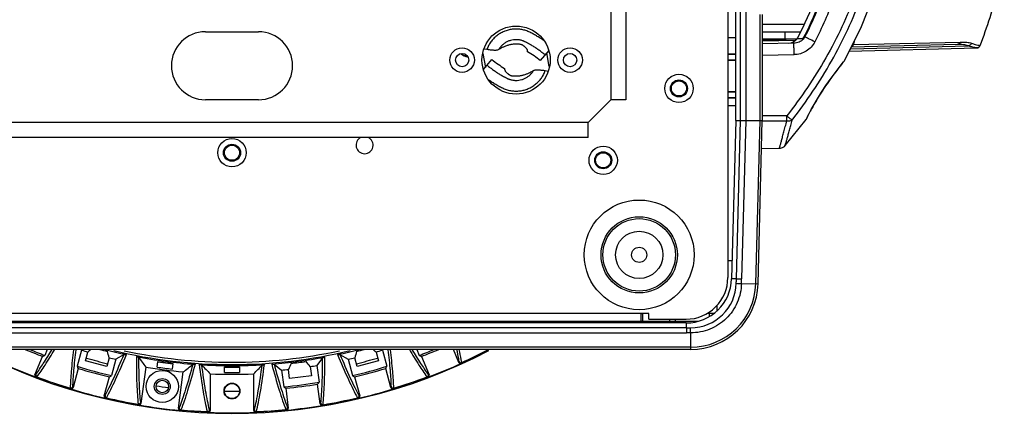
# Model space of a CAD drawing. Header units: millimetres. Extents: x 19266 to 21235, y -89 to 1237.
# Tile 4 of 74: x 19530 to 19790, y -89 to 16. Entities that reach past the tile are written whole.
import ezdxf

# ---------------------------------------------------------------- set-up
doc = ezdxf.new("R2010")
doc.units = ezdxf.units.MM
doc.header["$LTSCALE"] = 16.335
doc.layers.get('0').update_dxf_attribs({"linetype": 'CONTINUOUS'})
doc.layers.add('02___PRT_ALL_AXES', color=7, linetype='CONTINUOUS')
doc.layers.add('06___PRT_ALL_SURFS', color=7, linetype='CONTINUOUS')

msp = doc.modelspace()

# ---------------------------------------------------------------- linework, layer by layer
at = {"color": 7, "linetype": 'Continuous'}
for p, q in [((19717.536, -48.137), (19717.536, 164.863)), ((19719.536, -11.137), (19719.536, 127.863)), ((19720.792, -11.137), (19720.792, 127.863)), ((19722.154, 127.863), (19722.154, -11.137)), ((19686.536, 122.363), (19686.536, -5.637)), ((19690.536, 122.363), (19690.536, -5.637)), ((19725.951, -11.137), (19725.951, 16.932)), ((19726.536, 16.932), (19726.536, -11.137)), ((19726.536, 14.363), (19737.53, 14.363)), ((19579.536, 12.363), (19593.536, 12.363)), ((19717.536, 10.863), (19719.536, 10.863)), ((19726.536, 12.363), (19736.639, 12.363)), ((19732.536, 10.363), (19732.536, 12.363)), ((19737.273, 10.495), (19735.746, 10.495)), ((19737.581, 10.982), (19737.622, 11.063)), ((19737.772, 10.986), (19737.583, 10.986)), ((19734.856, 9.297), (19726.535, 9.152)), ((19735.611, 10.363), (19726.536, 10.363)), ((19726.536, 9.924), (19735.421, 10.156)), ((19732.536, 10.113), (19726.536, 10.113)), ((19731.144, 10.363), (19731.144, 10.113)), ((19732.664, 10.361), (19732.667, 10.113)), ((19749.473, 7.19), (19783.153, 8.072)), ((19749.902, 7.824), (19780.875, 8.634)), ((19777.992, 8.971), (19749.998, 8.238)), ((19750.567, 8.97), (19778.889, 9.627)), ((19783.437, 8.123), (19783.144, 8.072)), ((19783.581, 8.198), (19783.726, 8.277)), ((19784.053, 8.716), (19784.03, 8.716)), ((19784.053, 8.716), (19784.053, 8.716)), ((19652.765, 6.603), (19653.432, 2.939)), ((19653.825, 7.651), (19653.084, 7.773)), ((19664.576, 7.066), (19664.582, 7.277)), ((19670.146, 7.394), (19667.912, 4.709)), ((19670.307, 3.122), (19669.641, 6.786)), ((19719.536, 6.491), (19717.536, 6.44)), ((19719.536, 6.363), (19717.536, 6.363)), ((19726.536, 6.151), (19734.934, 6.297)), ((19652.927, 2.332), (19655.16, 5.017)), ((19658.496, 2.66), (19658.49, 2.449)), ((19719.536, 4.863), (19717.536, 4.863)), ((19719.536, 4.735), (19717.536, 4.786)), ((19748.124, 4.57), (19747.923, 4.32)), ((19748.004, 4.397), (19748.125, 4.548)), ((19748.22, 4.69), (19748.125, 4.548)), ((19669.248, 2.075), (19669.989, 1.953)), ((19704.536, -0.637), (19704.536, -0.421)), ((19704.536, -4.637), (19704.536, -4.853)), ((19719.536, -3.509), (19717.536, -3.56)), ((19719.536, -3.637), (19717.536, -3.637)), ((19719.536, -5.137), (19717.536, -5.137)), ((19593.536, -5.637), (19579.536, -5.637)), ((19680.536, -11.637), (19686.536, -5.637)), ((19690.536, -5.637), (19686.536, -5.637)), ((19719.536, -5.265), (19717.536, -5.214)), ((19717.536, -7.137), (19719.536, -7.137)), ((19732.99, -9.887), (19726.536, -9.909)), ((19738.262, -10.546), (19738.497, -10.069)), ((19738.497, -10.069), (19738.893, -9.287)), ((19680.536, -11.637), (19492.536, -11.637)), ((19680.536, -15.637), (19680.536, -11.637)), ((19719.536, -11.137), (19718.441, -52.951)), ((19719.536, -11.137), (19726.536, -11.137)), ((19719.695, -52.951), (19720.79, -11.137)), ((19722.153, -11.137), (19721.057, -52.987)), ((19724.82, -54.288), (19725.95, -11.137)), ((19725.406, -54.303), (19726.536, -11.137)), ((19726.537, -11.226), (19732.99, -11.206)), ((19732.56, -17.741), (19738.081, -10.875)), ((19738.165, -10.701), (19738.081, -10.875)), ((19738.081, -10.875), (19738.183, -10.708)), ((19680.536, -15.637), (19492.536, -15.637)), ((19584.536, -19.637), (19584.32, -19.637)), ((19588.536, -19.637), (19588.752, -19.637)), ((19684.536, -19.637), (19684.536, -19.421)), ((19726.344, -18.483), (19731.058, -18.442)), ((19684.536, -23.637), (19684.536, -23.853)), ((19717.439, -48.137), (19718.567, -48.137)), ((19717.439, -48.137), (19717.439, -52.637)), ((19719.695, -52.951), (19718.441, -52.951)), ((19719.695, -52.951), (19721.057, -52.987)), ((19721.027, -54.188), (19725.406, -54.303)), ((19696.536, -62.137), (19476.536, -62.137)), ((19694.536, -64.137), (19694.536, -62.137)), ((19695.036, -62.237), (19694.536, -62.237)), ((19695.036, -64.137), (19695.036, -62.137)), ((19696.536, -63.637), (19696.536, -62.137)), ((19713.765, -62.137), (19711.978, -62.137)), ((19712.536, -61.709), (19712.536, -62.893)), ((19714.536, -60.004), (19714.536, -61.406)), ((19463.392, -64.137), (19709.68, -64.137)), ((19706.462, -64.637), (19466.644, -64.637)), ((19696.536, -63.637), (19706.445, -63.637)), ((19702.036, -63.637), (19702.036, -64.637)), ((19703.536, -63.637), (19703.536, -64.137)), ((19706.462, -64.637), (19706.462, -65.893)), ((19706.462, -65.893), (19466.644, -65.893)), ((19466.66, -67.255), (19706.478, -67.255)), ((19706.478, -65.893), (19706.478, -67.255)), ((19706.478, -65.893), (19707.617, -65.894)), ((19707.612, -67.256), (19707.612, -71.637)), ((19707.612, -71.051), (19465.461, -71.051)), ((19707.612, -71.637), (19465.461, -71.637)), ((19537.78, -71.637), (19537.128, -73.212)), ((19546.785, -71.815), (19545.637, -76.101)), ((19546.687, -71.638), (19546.785, -71.815)), ((19547.888, -74.667), (19548.514, -72.331)), ((19624.559, -72.331), (19625.185, -74.667)), ((19626.386, -71.638), (19626.287, -71.815)), ((19626.287, -71.815), (19627.436, -76.101)), ((19635.293, -71.637), (19635.945, -73.212)), ((19646.406, -75.07), (19644.984, -71.637)), ((19534.519, -78.323), (19536.529, -73.471)), ((19553.492, -76.169), (19547.888, -74.667)), ((19554.118, -73.832), (19553.492, -76.169)), ((19555.873, -74.25), (19554.724, -78.536)), ((19558.037, -72.94), (19555.873, -74.25)), ((19566.789, -76.309), (19566.985, -74.82)), ((19570.924, -75.545), (19566.958, -75.023)), ((19570.951, -75.342), (19570.755, -76.831)), ((19610.454, -73.852), (19608.956, -75.89)), ((19615.035, -72.94), (19617.2, -74.25)), ((19617.2, -74.25), (19618.348, -78.536)), ((19619.581, -76.169), (19618.955, -73.832)), ((19625.185, -74.667), (19619.581, -76.169)), ((19636.544, -73.471), (19638.553, -78.323)), ((19646.406, -75.07), (19646.509, -74.888)), ((19647.074, -75.334), (19647.177, -75.152)), ((19545.954, -76.671), (19544.595, -81.743)), ((19563.765, -76.291), (19562.501, -85.895)), ((19572.416, -87.2), (19573.68, -77.597)), ((19584.536, -77.735), (19584.536, -76.233)), ((19588.536, -76.437), (19584.536, -76.437)), ((19588.536, -76.233), (19588.536, -77.735)), ((19597.653, -75.537), (19599.628, -77.118)), ((19599.628, -77.118), (19600.207, -81.517)), ((19601.738, -79.331), (19601.423, -76.933)), ((19607.174, -76.176), (19607.49, -78.574)), ((19608.956, -75.89), (19609.535, -80.289)), ((19628.478, -81.743), (19627.118, -76.671)), ((19534.519, -78.323), (19534.721, -78.267)), ((19534.805, -78.982), (19535.007, -78.926)), ((19552.805, -83.943), (19554.165, -78.871)), ((19580.785, -78.082), (19580.785, -87.768)), ((19592.287, -87.768), (19592.287, -78.082)), ((19607.49, -78.574), (19601.738, -79.331)), ((19618.908, -78.871), (19620.267, -83.943)), ((19638.066, -78.926), (19638.268, -78.982)), ((19638.352, -78.267), (19638.553, -78.323)), ((19543.841, -81.925), (19543.967, -82.092)), ((19544.469, -81.576), (19544.595, -81.743)), ((19584.536, -82.637), (19584.436, -82.637)), ((19588.536, -82.637), (19588.636, -82.637)), ((19600.718, -81.922), (19601.404, -87.128)), ((19609.831, -86.019), (19609.146, -80.813)), ((19628.478, -81.743), (19628.603, -81.576)), ((19629.105, -82.092), (19629.232, -81.925)), ((19552.805, -83.943), (19552.998, -83.861)), ((19553.175, -84.559), (19553.368, -84.477)), ((19562.354, -85.745), (19562.501, -85.895)), ((19619.705, -84.477), (19619.898, -84.559)), ((19620.075, -83.861), (19620.267, -83.943)), ((19561.775, -86.172), (19561.921, -86.322)), ((19572.597, -87.093), (19572.416, -87.2)), ((19573.046, -87.656), (19572.865, -87.763)), ((19580.264, -88.267), (19580.099, -88.136)), ((19580.785, -87.768), (19580.621, -87.637)), ((19592.287, -87.768), (19592.452, -87.637)), ((19592.808, -88.267), (19592.974, -88.136)), ((19600.777, -87.585), (19600.957, -87.691)), ((19601.224, -87.022), (19601.404, -87.128)), ((19609.831, -86.019), (19609.978, -85.869)), ((19610.408, -86.447), (19610.555, -86.297))]:
    msp.add_line(p, q, dxfattribs=at)
for points in [[(19748.22, 4.69), (19752.753, 13.738), (19757.037, 24.735), (19760.089, 35.868), (19761.917, 47.09), (19762.527, 58.354), (19761.918, 69.622), (19760.092, 80.849), (19757.039, 91.987), (19752.752, 102.991), (19748.22, 112.036)], [(19735.747, 10.511), (19735.278, 10), (19734.704, 9.611)], [(19734.704, 9.611), (19734.057, 9.363), (19733.369, 9.271)], [(19746.368, 2.298), (19747.103, 3.253), (19747.649, 3.95)], [(19747.099, 3.248), (19747.653, 3.955), (19748.004, 4.397)], [(19738.891, -9.291), (19739.455, -8.223), (19740.188, -6.903), (19741.097, -5.359), (19742.17, -3.645), (19743.33, -1.899), (19744.464, -0.278), (19745.487, 1.126), (19746.373, 2.304)], [(19739.451, -8.23), (19740.183, -6.913), (19741.089, -5.372), (19742.159, -3.662), (19743.32, -1.914), (19744.456, -0.289), (19745.48, 1.118), (19746.368, 2.298)], [(19738.183, -10.708), (19738.262, -10.545), (19738.498, -10.067)], [(19731.057, -18.442), (19731.374, -18.414), (19731.893, -18.251), (19732.349, -17.954), (19732.56, -17.742)]]:
    msp.add_lwpolyline(points, dxfattribs=at)
for centre, radius in [((19661.536, 4.863), 9), ((19647.286, 4.863), 3.25), ((19675.786, 4.863), 3.25), ((19647.286, 4.863), 1.75), ((19675.786, 4.863), 1.75), ((19704.536, -2.637), 3.75), ((19704.536, -2.637), 2.25), ((19586.536, -19.637), 3.75), ((19586.536, -19.637), 2.25), ((19684.536, -21.637), 3.75), ((19684.536, -21.637), 2.25), ((19694.036, -46.637), 10.074), ((19694.036, -46.637), 9.582)]:
    msp.add_circle(centre, radius, dxfattribs=at)
at = {"color": 3, "linetype": 'Continuous'}
for centre in [(19704.536, -2.637), (19586.536, -19.637), (19684.536, -21.637), (19586.536, -82.637)]:
    msp.add_circle(centre, 2, dxfattribs=at)
at = {"color": 7, "linetype": 'Continuous'}
for centre, radius, start, end in [((19636.944, 61.07), 111.033, 333.14717, 339.11918), ((19637.973, 61.191), 111.547, 333.29532, 339.15294), ((19579.536, 3.363), 9, 90, 270), ((19593.536, 3.363), 9, 270, 90), ((19733.324, 12.274), 3.005, 323.70025, 333.13838), ((19734.903, 12.334), 2.999, 322.18027, 333.20841), ((19735.049, 12.494), 3.113, 318.23044, 328.87729), ((19735.129, 12.443), 3.018, 328.91335, 331.21034), ((19781.972, 41.458), 60.702, 210.81594, 211.08999), ((19733.519, -33.737), 45.984, 68.23843, 68.46384), ((19605.05, 65.225), 156.012, 338.86421, 339.30564), ((19783.095, 9.071), 1, 271.50059, 339.20656), ((19783.118, 9.071), 1, 271.5, 339.20422), ((19651.349, -15.197), 25.896, 50.23833, 59.28468), ((19671.723, 24.923), 25.896, 230.23833, 239.28468), ((19832.121, -63.052), 107.834, 141.33476, 141.56761), ((19747.34, 5.178), 1.006, 311.4036, 321.23848), ((19540.537, -10.547), 192.454, 359.80368, 0.19633), ((19706.445, -52.644), 10.993, 270, 0.03405), ((19706.445, -52.637), 12, 270, 358.5), ((19707.612, -53.837), 17.214, 270, 358.5), ((19707.612, -53.837), 17.8, 270, 358.5), ((19707.64, -53.866), 12.028, 269.88741, 358.61283), ((19735.773, 622.679), 677.028, 268.636666, 268.751934), ((19706.949, -560.218), 492.963, 89.92292, 90.0547), ((19029.047, -64.28), 678.571, 359.748639, 359.863645), ((19586.536, 58.363), 146.895, 242.50469, 297.49531), ((19586.536, 58.363), 141, 247.22344, 249.22726), ((19586.536, 58.363), 140.546, 247.67097, 249.418), ((19586.536, 58.363), 136.112, 253.01949, 253.77886), ((19586.536, 58.363), 134.611, 254.96342, 255.85131), ((19586.536, 58.363), 134.28, 255.52072, 258.01285), ((19586.536, 58.363), 133.995, 256.52152, 283.47848), ((19586.536, 58.363), 133.396, 257.6968, 282.3032), ((19586.536, 58.363), 134.28, 281.98715, 284.47928), ((19586.536, 58.363), 134.611, 284.14869, 285.03658), ((19586.536, 58.363), 136.112, 286.22114, 286.98051), ((19586.536, 58.363), 140.546, 290.582, 292.32903), ((19586.536, 58.363), 141, 290.77274, 292.77656), ((19586.536, 58.363), 146.593, 294.43471, 297.51909), ((19586.536, 58.363), 146.641, 294.42714, 297.55465), ((19586.536, 58.363), 146.764, 245.63903, 249.36097), ((19586.536, 58.363), 136.112, 256.22114, 256.98051), ((19586.536, 58.363), 134.28, 259.16528, 265.83472), ((19865.841, 146.836), 375.547, 215.96438, 216.4513), ((19586.536, 58.363), 134.611, 261.64869, 263.35131), ((19586.536, 58.363), 134.28, 274.48715, 280.51285), ((19586.536, 58.363), 134.611, 276.64869, 278.35131), ((19586.536, 58.363), 136.112, 283.01949, 283.77886), ((19586.536, 58.363), 146.764, 290.63903, 294.36097), ((19646.868, -74.879), 0.5, 202.4763, 294.40046), ((19646.971, -74.696), 0.5, 202.54025, 294.37213), ((19586.536, 58.363), 140.546, 253.082, 256.918), ((19586.536, 58.363), 141, 253.27274, 256.72726), ((19586.536, 58.363), 136.112, 261.65808, 263.34192), ((19339.647, 216.111), 375.547, 308.5487, 309.03562), ((19586.536, 58.363), 134.28, 266.34332, 273.65668), ((19850.051, 180.087), 373.036, 223.30322, 223.79475), ((19586.536, 58.363), 134.611, 269.14869, 270.85131), ((19586.536, 58.363), 136.112, 269.15808, 270.84192), ((19323.021, 180.087), 373.036, 316.20525, 316.69678), ((19586.536, 58.363), 136.112, 275.51949, 276.27886), ((19586.536, 58.363), 136.112, 278.72114, 279.48051), ((19586.536, 58.363), 140.546, 283.082, 286.918), ((19586.536, 58.363), 141, 283.27274, 286.72726), ((19534.981, -78.514), 0.5, 157.4763, 249.40046), ((19535.183, -78.458), 0.5, 157.54025, 249.37213), ((19586.536, 58.363), 146.641, 249.42714, 253.07286), ((19586.536, 58.363), 146.593, 249.43471, 253.06529), ((19586.536, 58.363), 140.546, 275.582, 279.418), ((19586.536, 58.363), 146.641, 286.92714, 290.57286), ((19586.536, 58.363), 146.593, 286.93471, 290.56529), ((19637.889, -78.458), 0.5, 290.62787, 22.45977), ((19638.092, -78.514), 0.5, 290.59954, 22.5237), ((19543.986, -81.446), 0.5, 253.12787, 344.95977), ((19544.113, -81.614), 0.5, 253.09954, 345.0237), ((19586.536, 58.363), 146.764, 253.13903, 256.86097), ((19586.536, 58.363), 141, 275.77274, 279.22726), ((19586.536, 58.363), 146.764, 283.13903, 286.86097), ((19628.96, -81.614), 0.5, 194.9763, 286.90046), ((19629.086, -81.446), 0.5, 195.04025, 286.87213), ((19553.288, -84.073), 0.5, 164.9763, 256.90046), ((19553.481, -83.99), 0.5, 165.04025, 256.87213), ((19586.536, 58.363), 146.641, 256.92714, 260.27844), ((19586.536, 58.363), 146.593, 256.93471, 260.27079), ((19561.859, -85.679), 0.5, 260.33376, 352.45938), ((19586.536, 58.363), 146.641, 279.42714, 283.07286), ((19586.536, 58.363), 146.593, 279.43471, 283.06529), ((19619.591, -83.99), 0.5, 283.12787, 14.95977), ((19619.785, -84.073), 0.5, 283.09954, 15.0237), ((19562.006, -85.83), 0.5, 260.30503, 352.52398), ((19586.536, 58.363), 146.764, 260.34487, 264.65513), ((19572.911, -87.266), 0.5, 172.47601, 264.69498), ((19573.092, -87.158), 0.5, 172.54062, 264.66624), ((19586.536, 58.363), 146.641, 264.72156, 267.48397), ((19586.536, 58.363), 146.593, 264.72921, 267.47622), ((19580.12, -87.637), 0.5, 267.53961, 359.95896), ((19580.286, -87.768), 0.5, 267.51044, 0.02427), ((19586.536, 58.363), 146.764, 267.55066, 272.44934), ((19592.787, -87.768), 0.5, 179.97574, 272.48955), ((19592.952, -87.637), 0.5, 180.04103, 272.46039), ((19586.536, 58.363), 146.641, 272.51603, 275.57286), ((19586.536, 58.363), 146.593, 272.52378, 275.56529), ((19600.728, -87.087), 0.5, 275.62787, 7.45977), ((19586.536, 58.363), 146.764, 275.63903, 279.36097), ((19600.909, -87.194), 0.5, 275.59954, 7.5237), ((19610.326, -85.954), 0.5, 187.4763, 279.40046), ((19610.474, -85.804), 0.5, 187.54025, 279.37213)]:
    msp.add_arc(centre, radius, start, end, dxfattribs=at)
at = {"color": 3, "linetype": 'Continuous'}
for start, end in [(253.80012, 256.20587), (283.79413, 286.19988)]:
    msp.add_arc((19586.536, 58.363), 137.75, start, end, dxfattribs=at)
at = {"color": 7, "linetype": 'Continuous'}
for points, knots in [([(19734.402, -11.005), (19738.241, -6.073), (19743.486, 1.754), (19749.197, 12.888), (19752.794, 21.564), (19755.65, 30.511), (19757.727, 39.672), (19758.986, 48.98), (19759.408, 58.364), (19758.985, 67.749), (19757.726, 77.057), (19755.65, 86.219), (19751.843, 98.141), (19745.229, 112.377), (19738.241, 122.8), (19734.402, 127.731)], [0, 0, 0, 0, 0.1249472, 0.1874648, 0.2499836, 0.3125023, 0.3750213, 0.4375411, 0.5000614, 0.562582, 0.6251025, 0.6876222, 0.7501405, 0.8750701, 1, 1, 1, 1]), ([(19732.99, 126.613), (19736.794, 121.771), (19743.726, 111.531), (19751.608, 94.741), (19756.555, 76.854), (19757.961, 61.436), (19757.4, 49.118), (19755.731, 36.901), (19751.607, 21.982), (19743.725, 5.196), (19736.793, -5.046), (19732.99, -9.887)], [0, 0, 0, 0, 0.1250113, 0.2500023, 0.3749747, 0.4999364, 0.5624806, 0.625025, 0.7499978, 0.8749885, 1, 1, 1, 1]), ([(19740.398, 107.05), (19742.294, 103.291), (19744.832, 97.488), (19747.538, 89.508), (19749.775, 81.383), (19751.67, 71.001), (19752.438, 58.364), (19751.793, 47.829), (19750.531, 39.498), (19749.218, 33.314), (19747.542, 27.218), (19745.508, 21.233), (19743.138, 15.372), (19741.347, 11.557), (19740.399, 9.677)], [0, 0, 0, 0, 0.1249788, 0.1874924, 0.2500061, 0.3749782, 0.4999477, 0.6249182, 0.6874317, 0.7499453, 0.8124587, 0.8749723, 0.937486, 1, 1, 1, 1]), ([(19737.772, 105.74), (19739.62, 102.083), (19742.094, 96.437), (19744.733, 88.673), (19746.916, 80.767), (19748.765, 70.663), (19749.515, 58.363), (19748.885, 48.11), (19747.654, 40.002), (19746.372, 33.984), (19744.737, 28.053), (19742.753, 22.229), (19740.442, 16.527), (19738.696, 12.815), (19737.772, 10.986)], [0, 0, 0, 0, 0.1249689, 0.1874807, 0.2499943, 0.3749896, 0.499963, 0.6249221, 0.6874384, 0.7499522, 0.8124616, 0.8749721, 0.9374871, 1, 1, 1, 1]), ([(19784.053, 8.716), (19785.914, 13.616), (19788.216, 20.718), (19789.955, 27.955), (19790.419, 30.109)], [0, 0, 0, 0, 0.7038335, 1, 1, 1, 1]), ([(19668.793, 10.064), (19668.484, 10.277), (19668.015, 10.588), (19667.379, 10.986), (19666.896, 11.275), (19666.409, 11.556), (19665.916, 11.827), (19665.419, 12.091), (19664.915, 12.342), (19664.394, 12.556), (19663.682, 12.793), (19662.763, 12.997), (19661.638, 13.088), (19660.512, 13.025), (19659.404, 12.808), (19658.336, 12.441), (19657.329, 11.931), (19656.4, 11.288), (19655.569, 10.525), (19654.85, 9.654), (19654.256, 8.693), (19653.952, 8.004), (19653.825, 7.651)], [0, 0, 0, 0, 0.0624987, 0.0937491, 0.1249995, 0.1562497, 0.1874999, 0.21875, 0.2499994, 0.281249, 0.3124994, 0.3749673, 0.4374427, 0.4999268, 0.5624203, 0.6249227, 0.6874308, 0.7499448, 0.8124602, 0.8749748, 0.9374913, 1, 1, 1, 1]), ([(19737.37, 10.42), (19737.058, 10.07), (19736.267, 9.509), (19735.324, 9.305), (19734.856, 9.297)], [0, 0, 0, 0, 0.5006126, 1, 1, 1, 1]), ([(19740.399, 9.677), (19739.844, 9.956), (19739.089, 10.336), (19738.213, 10.773), (19737.893, 10.932), (19737.774, 10.99)], [0, 0, 0, 0, 0.6344392, 0.8644844, 1, 1, 1, 1]), ([(19669.181, 6.234), (19668.914, 6.457), (19668.371, 6.892), (19667.532, 7.513), (19666.814, 8.004), (19666.23, 8.381), (19665.786, 8.656), (19665.337, 8.921), (19664.959, 9.136), (19664.654, 9.303), (19664.423, 9.427), (19664.196, 9.547), (19663.982, 9.657), (19663.785, 9.753), (19663.597, 9.835), (19663.411, 9.908), (19663.157, 9.997), (19662.834, 10.09), (19662.44, 10.173), (19662.04, 10.225), (19661.504, 10.256), (19660.831, 10.218), (19660.041, 10.053), (19659.283, 9.772), (19658.576, 9.381), (19657.936, 8.889), (19657.375, 8.307), (19657.064, 7.867), (19656.925, 7.637)], [0, 0, 0, 0, 0.0729218, 0.1458502, 0.2187839, 0.2552294, 0.2916895, 0.3282106, 0.364577, 0.3827736, 0.4011585, 0.4195667, 0.4366235, 0.4516945, 0.4654504, 0.4795138, 0.4936652, 0.5218026, 0.5499323, 0.5780859, 0.6062345, 0.6624771, 0.7187178, 0.7749756, 0.8312343, 0.8874755, 0.9437273, 1, 1, 1, 1]), ([(19662.461, 9.03), (19662.341, 9.034), (19662.16, 9.054), (19661.915, 9.069), (19661.724, 9.073), (19661.53, 9.072), (19661.266, 9.066), (19660.934, 9.047), (19660.538, 9.002), (19660.147, 8.939), (19659.76, 8.856), (19659.235, 8.715), (19658.605, 8.487), (19657.938, 8.175), (19657.39, 7.886), (19657.07, 7.713), (19656.925, 7.637)], [0, 0, 0, 0, 0.0618967, 0.0939437, 0.1268366, 0.1603452, 0.1942601, 0.2628327, 0.3317279, 0.4, 0.4673191, 0.535857, 0.6805016, 0.8120993, 0.9156001, 1, 1, 1, 1]), ([(19664.582, 7.277), (19664.584, 7.339), (19664.555, 7.474), (19664.462, 7.665), (19664.336, 7.852), (19664.153, 8.074), (19663.954, 8.268), (19663.748, 8.442), (19663.593, 8.563), (19663.446, 8.67), (19663.311, 8.76), (19663.181, 8.837), (19663.045, 8.9), (19662.903, 8.953), (19662.709, 9.006), (19662.56, 9.027), (19662.461, 9.03)], [0, 0, 0, 0, 0.063857, 0.1390058, 0.2187677, 0.2955432, 0.4349523, 0.5044378, 0.5743671, 0.6373442, 0.6919632, 0.7414114, 0.7932894, 0.8458634, 0.8981421, 1, 1, 1, 1]), ([(19734.934, 6.297), (19734.931, 6.493), (19734.924, 6.875), (19734.913, 7.431), (19734.903, 7.87), (19734.895, 8.194), (19734.89, 8.412), (19734.885, 8.609), (19734.879, 8.784), (19734.875, 8.934), (19734.87, 9.06), (19734.867, 9.148), (19734.864, 9.205), (19734.862, 9.237), (19734.86, 9.262), (19734.859, 9.281), (19734.857, 9.29), (19734.857, 9.297), (19734.856, 9.297)], [0, 0, 0, 0, 0.1949863, 0.3826041, 0.555392, 0.6342023, 0.7069188, 0.7728143, 0.8312826, 0.8817402, 0.9237024, 0.9567893, 0.9698886, 0.980646, 0.9890454, 0.9950725, 0.9987168, 1, 1, 1, 1]), ([(19740.399, 9.677), (19740.146, 9.176), (19739.495, 8.242), (19738.176, 7.165), (19736.619, 6.477), (19735.495, 6.307), (19734.934, 6.297)], [0, 0, 0, 0, 0.2499734, 0.4999534, 0.7499511, 1, 1, 1, 1]), ([(19750.02, 8.255), (19750.087, 8.275), (19750.221, 8.341), (19750.385, 8.507), (19750.502, 8.724), (19750.551, 8.886), (19750.567, 8.97)], [0, 0, 0, 0, 0.2208646, 0.4646308, 0.7297217, 1, 1, 1, 1]), ([(19778.889, 9.627), (19778.823, 9.443), (19778.579, 9.109), (19778.185, 8.976), (19777.992, 8.971)], [0, 0, 0, 0, 0.5023029, 1, 1, 1, 1]), ([(19780.875, 8.634), (19780.487, 8.784), (19779.521, 8.97), (19778.548, 8.985), (19777.992, 8.971)], [0, 0, 0, 0, 0.4279544, 1, 1, 1, 1]), ([(19778.889, 9.627), (19779.187, 9.635), (19779.746, 9.635), (19780.718, 9.568), (19781.39, 9.433), (19781.78, 9.284)], [0, 0, 0, 0, 0.3059382, 0.5719313, 1, 1, 1, 1]), ([(19781.78, 9.284), (19781.711, 9.102), (19781.462, 8.771), (19781.069, 8.64), (19780.875, 8.634)], [0, 0, 0, 0, 0.5007103, 1, 1, 1, 1]), ([(19783.122, 8.071), (19783.097, 8.07), (19783.029, 8.079), (19782.901, 8.101), (19782.716, 8.137), (19782.346, 8.209), (19781.716, 8.34), (19781.182, 8.516), (19780.875, 8.634)], [0, 0, 0, 0, 0.0322484, 0.0877546, 0.1682252, 0.2752474, 0.5748904, 1, 1, 1, 1]), ([(19781.78, 9.284), (19782.087, 9.164), (19782.623, 8.988), (19783.254, 8.855), (19783.624, 8.782), (19783.809, 8.746), (19783.937, 8.724), (19784.005, 8.715), (19784.03, 8.716)], [0, 0, 0, 0, 0.4253245, 0.7248604, 0.8318335, 0.9122752, 0.9677643, 1, 1, 1, 1]), ([(19655.598, 7.455), (19655.46, 7.456), (19655.176, 7.47), (19654.584, 7.53), (19654.131, 7.601), (19653.825, 7.651)], [0, 0, 0, 0, 0.2313603, 0.47813, 1, 1, 1, 1]), ([(19656.925, 7.637), (19656.838, 7.591), (19656.646, 7.509), (19656.33, 7.427), (19655.973, 7.394), (19655.724, 7.425), (19655.598, 7.455)], [0, 0, 0, 0, 0.2176544, 0.4551138, 0.7148134, 1, 1, 1, 1]), ([(19653.892, 3.492), (19654.159, 3.269), (19654.702, 2.834), (19655.541, 2.213), (19656.258, 1.721), (19656.843, 1.345), (19657.287, 1.07), (19657.736, 0.804), (19658.113, 0.59), (19658.418, 0.422), (19658.65, 0.299), (19658.877, 0.179), (19659.091, 0.068), (19659.288, -0.027), (19659.475, -0.109), (19659.662, -0.182), (19659.915, -0.271), (19660.238, -0.365), (19660.633, -0.447), (19661.033, -0.5), (19661.569, -0.53), (19662.241, -0.492), (19663.032, -0.327), (19663.789, -0.046), (19664.496, 0.345), (19665.137, 0.837), (19665.697, 1.419), (19666.009, 1.859), (19666.147, 2.089)], [0, 0, 0, 0, 0.0729218, 0.1458502, 0.2187839, 0.2552294, 0.2916895, 0.3282106, 0.364577, 0.3827736, 0.4011585, 0.4195667, 0.4366235, 0.4516945, 0.4654504, 0.4795138, 0.4936652, 0.5218026, 0.5499323, 0.5780859, 0.6062345, 0.6624771, 0.7187178, 0.7749756, 0.8312343, 0.8874755, 0.9437273, 1, 1, 1, 1]), ([(19747.65, 3.977), (19747.287, 3.519), (19746.456, 2.453), (19744.57, -0.047), (19742.138, -3.537), (19739.835, -7.391), (19738.6, -9.8), (19738.165, -10.701)], [0, 0, 0, 0, 0.100123, 0.2315625, 0.5364941, 0.8284814, 1, 1, 1, 1]), ([(19748.22, 4.69), (19748.221, 4.692), (19748.205, 4.672), (19748.197, 4.662), (19748.16, 4.616), (19748.138, 4.588), (19748.124, 4.57)], [0, 0, 0, 0, 0.0440509, 0.2336873, 0.5564267, 1, 1, 1, 1]), ([(19654.279, -0.338), (19654.588, -0.551), (19655.057, -0.863), (19655.693, -1.26), (19656.176, -1.55), (19656.664, -1.83), (19657.157, -2.101), (19657.654, -2.365), (19658.158, -2.616), (19658.679, -2.83), (19659.391, -3.067), (19660.309, -3.271), (19661.434, -3.362), (19662.561, -3.299), (19663.669, -3.082), (19664.736, -2.715), (19665.744, -2.205), (19666.672, -1.563), (19667.504, -0.799), (19668.223, 0.072), (19668.816, 1.033), (19669.121, 1.722), (19669.248, 2.075)], [0, 0, 0, 0, 0.0624987, 0.0937491, 0.1249995, 0.1562498, 0.1875, 0.2187501, 0.2499994, 0.2812492, 0.3124995, 0.3749679, 0.4374435, 0.4999278, 0.5624215, 0.6249239, 0.6874321, 0.7499456, 0.812461, 0.874975, 0.9374915, 1, 1, 1, 1]), ([(19658.49, 2.449), (19658.488, 2.387), (19658.518, 2.252), (19658.611, 2.06), (19658.737, 1.874), (19658.919, 1.652), (19659.118, 1.458), (19659.325, 1.284), (19659.48, 1.163), (19659.627, 1.056), (19659.761, 0.965), (19659.892, 0.889), (19660.027, 0.826), (19660.17, 0.773), (19660.363, 0.719), (19660.513, 0.699), (19660.611, 0.696)], [0, 0, 0, 0, 0.063857, 0.1390058, 0.2187677, 0.2955432, 0.4349523, 0.5044378, 0.5743671, 0.6373442, 0.6919632, 0.7414114, 0.7932894, 0.8458634, 0.8981421, 1, 1, 1, 1]), ([(19660.611, 0.696), (19660.731, 0.692), (19660.912, 0.671), (19661.158, 0.657), (19661.349, 0.653), (19661.543, 0.654), (19661.806, 0.66), (19662.138, 0.679), (19662.535, 0.723), (19662.926, 0.787), (19663.313, 0.87), (19663.838, 1.011), (19664.467, 1.239), (19665.135, 1.55), (19665.682, 1.84), (19666.002, 2.013), (19666.147, 2.089)], [0, 0, 0, 0, 0.0618967, 0.0939437, 0.1268366, 0.1603452, 0.19426, 0.2628326, 0.3317278, 0.4, 0.467319, 0.5358568, 0.6805014, 0.8120992, 0.9156, 1, 1, 1, 1]), ([(19666.147, 2.089), (19666.235, 2.135), (19666.427, 2.217), (19666.743, 2.299), (19667.1, 2.331), (19667.348, 2.301), (19667.475, 2.271)], [0, 0, 0, 0, 0.2176526, 0.4551108, 0.714811, 1, 1, 1, 1]), ([(19667.475, 2.271), (19667.613, 2.27), (19667.897, 2.256), (19668.489, 2.195), (19668.941, 2.125), (19669.248, 2.075)], [0, 0, 0, 0, 0.2313607, 0.4781304, 1, 1, 1, 1]), ([(19732.99, -9.887), (19733.27, -10.107), (19733.742, -10.479), (19734.212, -10.852), (19734.402, -11.005)], [0, 0, 0, 0, 0.5933683, 1, 1, 1, 1]), ([(19731.058, -18.441), (19731.056, -18.444), (19731.065, -18.419), (19731.067, -18.406), (19731.082, -18.356), (19731.098, -18.299), (19731.121, -18.221), (19731.158, -18.087), (19731.215, -17.879), (19731.295, -17.586), (19731.39, -17.234), (19731.499, -16.827), (19731.624, -16.366), (19731.761, -15.857), (19731.969, -15.088), (19732.254, -14.032), (19732.621, -12.664), (19732.867, -11.706), (19732.99, -11.206)], [0, 0, 0, 0, 0.0011458, 0.0047472, 0.0107718, 0.0191599, 0.0298519, 0.0427883, 0.0751581, 0.1158701, 0.1646191, 0.2210988, 0.2849063, 0.3555702, 0.4326114, 0.6037215, 0.7940411, 1, 1, 1, 1]), ([(19732.56, -17.741), (19732.559, -17.743), (19732.564, -17.73), (19732.565, -17.723), (19732.573, -17.699), (19732.584, -17.664), (19732.602, -17.606), (19732.624, -17.534), (19732.65, -17.447), (19732.68, -17.345), (19732.728, -17.18), (19732.797, -16.941), (19732.89, -16.613), (19732.997, -16.233), (19733.118, -15.804), (19733.252, -15.33), (19733.451, -14.615), (19733.72, -13.633), (19734.061, -12.361), (19734.288, -11.469), (19734.402, -11.005)], [0, 0, 0, 0, 0.0011642, 0.0026822, 0.004824, 0.010945, 0.0194566, 0.0302878, 0.0433678, 0.058626, 0.0759939, 0.1168889, 0.1657855, 0.2224217, 0.2863858, 0.357146, 0.4341689, 0.6049113, 0.7945797, 1, 1, 1, 1]), ([(19732.99, -11.206), (19733.244, -11.243), (19733.731, -11.254), (19734.206, -11.115), (19734.402, -11.005)], [0, 0, 0, 0, 0.5325653, 1, 1, 1, 1]), ([(19721.027, -54.188), (19720.986, -55.908), (19720.226, -59.36), (19717.714, -62.983), (19715.013, -65.14), (19711.952, -66.753), (19709.333, -67.261), (19707.612, -67.257)], [0, 0, 0, 0, 0.2500232, 0.4993489, 0.6245714, 0.7497805, 1, 1, 1, 1]), ([(19721.027, -54.188), (19721.029, -54.088), (19721.04, -53.838), (19721.04, -53.437), (19721.053, -53.137), (19721.057, -52.987)], [0, 0, 0, 0, 0.2500151, 0.6249968, 1, 1, 1, 1]), ([(19534.754, -78.234), (19535.441, -77.297), (19536.906, -75.137), (19538.282, -72.921), (19539.031, -71.682)], [0, 0, 0, 0, 0.4450814, 1, 1, 1, 1]), ([(19535.042, -78.888), (19535.789, -77.872), (19537.387, -75.503), (19538.885, -73.072), (19539.704, -71.705)], [0, 0, 0, 0, 0.4419059, 1, 1, 1, 1]), ([(19544.704, -71.724), (19544.468, -73.627), (19544.094, -77.003), (19543.867, -80.395), (19543.836, -81.874)], [0, 0, 0, 0, 0.5645399, 1, 1, 1, 1]), ([(19545.295, -71.717), (19545.07, -73.553), (19544.711, -76.817), (19544.494, -80.096), (19544.463, -81.529)], [0, 0, 0, 0, 0.5633096, 1, 1, 1, 1]), ([(19628.609, -81.529), (19628.579, -80.097), (19628.361, -76.82), (19628.004, -73.558), (19627.778, -71.723)], [0, 0, 0, 0, 0.4367126, 1, 1, 1, 1]), ([(19629.236, -81.874), (19629.205, -80.396), (19628.979, -77.006), (19628.605, -73.632), (19628.369, -71.731)], [0, 0, 0, 0, 0.4354846, 1, 1, 1, 1]), ([(19633.355, -71.682), (19634.176, -73.054), (19635.679, -75.493), (19637.282, -77.869), (19638.031, -78.888)], [0, 0, 0, 0, 0.5582038, 1, 1, 1, 1]), ([(19634.028, -71.659), (19634.779, -72.903), (19636.16, -75.127), (19637.629, -77.295), (19638.318, -78.234)], [0, 0, 0, 0, 0.5550341, 1, 1, 1, 1]), ([(19646.509, -74.841), (19646.472, -74.598), (19646.3, -73.537), (19646.096, -72.482), (19645.928, -71.67)], [0, 0, 0, 0, 0.2282759, 1, 1, 1, 1]), ([(19647.175, -75.1), (19647.136, -74.84), (19646.95, -73.694), (19646.727, -72.554), (19646.543, -71.675)], [0, 0, 0, 0, 0.2269405, 1, 1, 1, 1]), ([(19553.027, -83.824), (19553.405, -83.134), (19554.191, -81.61), (19555.903, -78), (19557.166, -75.048), (19558.037, -72.94)], [0, 0, 0, 0, 0.1968563, 0.4291515, 1, 1, 1, 1]), ([(19553.397, -84.435), (19553.793, -83.716), (19554.615, -82.121), (19556.409, -78.324), (19557.733, -75.213), (19558.647, -72.989)], [0, 0, 0, 0, 0.1954134, 0.4272326, 1, 1, 1, 1]), ([(19558.037, -72.94), (19558.05, -72.932), (19558.096, -72.925), (19558.188, -72.923), (19558.379, -72.939), (19558.538, -72.965), (19558.647, -72.989)], [0, 0, 0, 0, 0.0760835, 0.2161733, 0.4535193, 1, 1, 1, 1]), ([(19561.295, -73.523), (19561.288, -75.931), (19561.32, -79.315), (19561.525, -83.514), (19561.673, -85.305), (19561.763, -86.122)], [0, 0, 0, 0, 0.57272, 0.804551, 1, 1, 1, 1]), ([(19561.295, -73.523), (19561.406, -73.544), (19561.563, -73.582), (19561.746, -73.642), (19561.831, -73.679), (19561.871, -73.703), (19561.88, -73.716)], [0, 0, 0, 0, 0.5457597, 0.7832775, 0.9236901, 1, 1, 1, 1]), ([(19561.88, -73.716), (19561.878, -75.999), (19561.914, -79.211), (19562.114, -83.205), (19562.257, -84.916), (19562.342, -85.699)], [0, 0, 0, 0, 0.5707908, 0.8031005, 1, 1, 1, 1]), ([(19609.99, -85.824), (19610.076, -85.042), (19610.219, -83.333), (19610.419, -79.342), (19610.456, -76.132), (19610.454, -73.852)], [0, 0, 0, 0, 0.196856, 0.4291503, 1, 1, 1, 1]), ([(19610.454, -73.852), (19610.463, -73.839), (19610.503, -73.815), (19610.587, -73.778), (19610.769, -73.72), (19610.926, -73.683), (19611.036, -73.663)], [0, 0, 0, 0, 0.0760837, 0.2161737, 0.4535198, 1, 1, 1, 1]), ([(19610.566, -86.247), (19610.657, -85.432), (19610.805, -83.643), (19611.01, -79.448), (19611.043, -76.068), (19611.036, -73.663)], [0, 0, 0, 0, 0.1954131, 0.4272311, 1, 1, 1, 1]), ([(19614.425, -72.989), (19614.535, -72.965), (19614.694, -72.939), (19614.884, -72.923), (19614.976, -72.925), (19615.022, -72.932), (19615.035, -72.94)], [0, 0, 0, 0, 0.5465, 0.7838335, 0.9239183, 1, 1, 1, 1]), ([(19614.425, -72.989), (19615.34, -75.213), (19616.663, -78.324), (19618.458, -82.121), (19619.28, -83.716), (19619.675, -84.435)], [0, 0, 0, 0, 0.5727647, 0.8045854, 1, 1, 1, 1]), ([(19615.035, -72.94), (19615.907, -75.048), (19617.169, -78), (19618.881, -81.61), (19619.668, -83.134), (19620.046, -83.824)], [0, 0, 0, 0, 0.5708458, 0.8031425, 1, 1, 1, 1]), ([(19646.509, -74.888), (19646.51, -74.886), (19646.514, -74.87), (19646.511, -74.854), (19646.509, -74.841)], [0, 0, 0, 0, 0.147692, 1, 1, 1, 1]), ([(19646.509, -74.841), (19646.559, -74.96), (19646.766, -75.165), (19647.057, -75.153), (19647.175, -75.1)], [0, 0, 0, 0, 0.4983437, 1, 1, 1, 1]), ([(19647.177, -75.152), (19647.179, -75.149), (19647.182, -75.132), (19647.178, -75.115), (19647.175, -75.1)], [0, 0, 0, 0, 0.1438871, 1, 1, 1, 1]), ([(19576.168, -75.597), (19575.579, -77.803), (19574.712, -80.896), (19573.486, -84.703), (19572.905, -86.318), (19572.62, -87.052)], [0, 0, 0, 0, 0.5707909, 0.8031004, 1, 1, 1, 1]), ([(19576.783, -75.562), (19576.166, -77.89), (19575.26, -81.15), (19573.975, -85.153), (19573.368, -86.845), (19573.07, -87.61)], [0, 0, 0, 0, 0.5727201, 0.804551, 1, 1, 1, 1]), ([(19576.168, -75.597), (19576.18, -75.587), (19576.225, -75.574), (19576.317, -75.56), (19576.509, -75.549), (19576.67, -75.554), (19576.783, -75.562)], [0, 0, 0, 0, 0.0763132, 0.2167335, 0.4542696, 1, 1, 1, 1]), ([(19577.972, -75.643), (19578.085, -75.651), (19578.247, -75.668), (19578.437, -75.705), (19578.527, -75.732), (19578.57, -75.751), (19578.581, -75.763)], [0, 0, 0, 0, 0.5450058, 0.7827162, 0.9234605, 1, 1, 1, 1]), ([(19580.081, -88.088), (19579.885, -87.289), (19579.504, -85.53), (19578.753, -81.388), (19578.28, -78.034), (19577.972, -75.643)], [0, 0, 0, 0, 0.1954816, 0.4273211, 1, 1, 1, 1]), ([(19580.603, -87.593), (19580.416, -86.828), (19580.051, -85.148), (19579.332, -81.211), (19578.876, -78.028), (19578.581, -75.763)], [0, 0, 0, 0, 0.1969397, 0.4292606, 1, 1, 1, 1]), ([(19592.47, -87.593), (19592.657, -86.828), (19593.022, -85.148), (19593.741, -81.211), (19594.196, -78.028), (19594.492, -75.763)], [0, 0, 0, 0, 0.1969397, 0.4292607, 1, 1, 1, 1]), ([(19592.991, -88.088), (19593.187, -87.289), (19593.568, -85.53), (19594.319, -81.388), (19594.793, -78.034), (19595.1, -75.643)], [0, 0, 0, 0, 0.1954816, 0.4273213, 1, 1, 1, 1]), ([(19594.492, -75.763), (19594.503, -75.751), (19594.546, -75.732), (19594.636, -75.705), (19594.825, -75.668), (19594.987, -75.651), (19595.1, -75.643)], [0, 0, 0, 0, 0.0765409, 0.2172879, 0.4550046, 1, 1, 1, 1]), ([(19597.042, -75.505), (19597.154, -75.496), (19597.315, -75.491), (19597.505, -75.5), (19597.597, -75.514), (19597.641, -75.527), (19597.653, -75.537)], [0, 0, 0, 0, 0.5465, 0.7838335, 0.9239183, 1, 1, 1, 1]), ([(19597.042, -75.505), (19597.658, -77.83), (19598.564, -81.087), (19599.848, -85.086), (19600.455, -86.775), (19600.753, -87.539)], [0, 0, 0, 0, 0.5727646, 0.8045853, 1, 1, 1, 1]), ([(19597.653, -75.537), (19598.242, -77.74), (19599.108, -80.831), (19600.334, -84.634), (19600.915, -86.248), (19601.2, -86.981)], [0, 0, 0, 0, 0.5708457, 0.8031424, 1, 1, 1, 1]), ([(19534.754, -78.234), (19534.705, -78.353), (19534.707, -78.644), (19534.921, -78.842), (19535.042, -78.888)], [0, 0, 0, 0, 0.4983437, 1, 1, 1, 1]), ([(19534.721, -78.267), (19534.723, -78.266), (19534.737, -78.258), (19534.746, -78.244), (19534.754, -78.234)], [0, 0, 0, 0, 0.1476919, 1, 1, 1, 1]), ([(19535.007, -78.926), (19535.009, -78.925), (19535.024, -78.915), (19535.033, -78.9), (19535.042, -78.888)], [0, 0, 0, 0, 0.143887, 1, 1, 1, 1]), ([(19638.318, -78.234), (19638.367, -78.353), (19638.365, -78.644), (19638.152, -78.842), (19638.031, -78.888)], [0, 0, 0, 0, 0.4983437, 1, 1, 1, 1]), ([(19638.031, -78.888), (19638.034, -78.893), (19638.044, -78.907), (19638.055, -78.922), (19638.066, -78.926)], [0, 0, 0, 0, 0.362068, 1, 1, 1, 1]), ([(19638.318, -78.234), (19638.322, -78.238), (19638.331, -78.25), (19638.342, -78.264), (19638.352, -78.267)], [0, 0, 0, 0, 0.3590441, 1, 1, 1, 1]), ([(19543.836, -81.874), (19543.836, -81.88), (19543.836, -81.897), (19543.835, -81.916), (19543.841, -81.925)], [0, 0, 0, 0, 0.362068, 1, 1, 1, 1]), ([(19544.463, -81.529), (19544.429, -81.654), (19544.25, -81.884), (19543.961, -81.911), (19543.836, -81.874)], [0, 0, 0, 0, 0.4983437, 1, 1, 1, 1]), ([(19544.463, -81.529), (19544.463, -81.535), (19544.464, -81.55), (19544.463, -81.568), (19544.469, -81.576)], [0, 0, 0, 0, 0.3590441, 1, 1, 1, 1]), ([(19628.603, -81.576), (19628.605, -81.574), (19628.61, -81.559), (19628.61, -81.543), (19628.609, -81.529)], [0, 0, 0, 0, 0.147692, 1, 1, 1, 1]), ([(19628.609, -81.529), (19628.643, -81.654), (19628.822, -81.884), (19629.112, -81.911), (19629.236, -81.874)], [0, 0, 0, 0, 0.4983437, 1, 1, 1, 1]), ([(19629.232, -81.925), (19629.233, -81.923), (19629.238, -81.906), (19629.237, -81.888), (19629.236, -81.874)], [0, 0, 0, 0, 0.1438871, 1, 1, 1, 1]), ([(19553.027, -83.824), (19552.994, -83.949), (19553.034, -84.237), (19553.271, -84.405), (19553.397, -84.435)], [0, 0, 0, 0, 0.4983437, 1, 1, 1, 1]), ([(19552.998, -83.861), (19553, -83.86), (19553.013, -83.85), (19553.02, -83.836), (19553.027, -83.824)], [0, 0, 0, 0, 0.147692, 1, 1, 1, 1]), ([(19553.368, -84.477), (19553.37, -84.476), (19553.383, -84.464), (19553.391, -84.449), (19553.397, -84.435)], [0, 0, 0, 0, 0.1438871, 1, 1, 1, 1]), ([(19562.342, -85.699), (19562.325, -85.827), (19562.177, -86.08), (19561.892, -86.143), (19561.763, -86.122)], [0, 0, 0, 0, 0.4983394, 1, 1, 1, 1]), ([(19562.342, -85.699), (19562.343, -85.705), (19562.345, -85.72), (19562.347, -85.737), (19562.354, -85.745)], [0, 0, 0, 0, 0.3588762, 1, 1, 1, 1]), ([(19620.046, -83.824), (19620.079, -83.949), (19620.039, -84.237), (19619.802, -84.405), (19619.675, -84.435)], [0, 0, 0, 0, 0.4983437, 1, 1, 1, 1]), ([(19619.675, -84.435), (19619.678, -84.441), (19619.687, -84.455), (19619.695, -84.472), (19619.705, -84.477)], [0, 0, 0, 0, 0.362068, 1, 1, 1, 1]), ([(19620.046, -83.824), (19620.049, -83.829), (19620.057, -83.842), (19620.065, -83.857), (19620.075, -83.861)], [0, 0, 0, 0, 0.3590441, 1, 1, 1, 1]), ([(19561.763, -86.122), (19561.764, -86.128), (19561.766, -86.145), (19561.767, -86.164), (19561.775, -86.172)], [0, 0, 0, 0, 0.3619171, 1, 1, 1, 1]), ([(19572.62, -87.052), (19572.618, -87.057), (19572.612, -87.071), (19572.605, -87.088), (19572.597, -87.093)], [0, 0, 0, 0, 0.358875, 1, 1, 1, 1]), ([(19573.07, -87.61), (19572.94, -87.598), (19572.682, -87.463), (19572.604, -87.18), (19572.62, -87.052)], [0, 0, 0, 0, 0.5016606, 1, 1, 1, 1]), ([(19573.07, -87.61), (19573.068, -87.616), (19573.061, -87.632), (19573.055, -87.65), (19573.046, -87.656)], [0, 0, 0, 0, 0.3619169, 1, 1, 1, 1]), ([(19580.081, -88.088), (19580.212, -88.093), (19580.487, -87.994), (19580.602, -87.723), (19580.603, -87.593)], [0, 0, 0, 0, 0.501665, 1, 1, 1, 1]), ([(19580.099, -88.136), (19580.097, -88.135), (19580.088, -88.12), (19580.084, -88.103), (19580.081, -88.088)], [0, 0, 0, 0, 0.1440999, 1, 1, 1, 1]), ([(19580.621, -87.637), (19580.619, -87.636), (19580.609, -87.622), (19580.606, -87.607), (19580.603, -87.593)], [0, 0, 0, 0, 0.1479101, 1, 1, 1, 1]), ([(19592.452, -87.637), (19592.454, -87.636), (19592.463, -87.622), (19592.467, -87.607), (19592.47, -87.593)], [0, 0, 0, 0, 0.1479114, 1, 1, 1, 1]), ([(19592.47, -87.593), (19592.471, -87.723), (19592.585, -87.994), (19592.861, -88.093), (19592.991, -88.088)], [0, 0, 0, 0, 0.498335, 1, 1, 1, 1]), ([(19592.974, -88.136), (19592.976, -88.135), (19592.985, -88.12), (19592.988, -88.103), (19592.991, -88.088)], [0, 0, 0, 0, 0.144101, 1, 1, 1, 1]), ([(19601.2, -86.981), (19601.216, -87.109), (19601.139, -87.39), (19600.882, -87.526), (19600.753, -87.539)], [0, 0, 0, 0, 0.4983437, 1, 1, 1, 1]), ([(19600.753, -87.539), (19600.755, -87.545), (19600.761, -87.561), (19600.768, -87.579), (19600.777, -87.585)], [0, 0, 0, 0, 0.362068, 1, 1, 1, 1]), ([(19601.2, -86.981), (19601.202, -86.987), (19601.209, -87.001), (19601.215, -87.017), (19601.224, -87.022)], [0, 0, 0, 0, 0.3590441, 1, 1, 1, 1]), ([(19609.978, -85.869), (19609.979, -85.868), (19609.987, -85.854), (19609.988, -85.837), (19609.99, -85.824)], [0, 0, 0, 0, 0.147692, 1, 1, 1, 1]), ([(19609.99, -85.824), (19610.007, -85.952), (19610.155, -86.204), (19610.438, -86.268), (19610.566, -86.247)], [0, 0, 0, 0, 0.4983437, 1, 1, 1, 1]), ([(19610.555, -86.297), (19610.557, -86.295), (19610.564, -86.28), (19610.565, -86.262), (19610.566, -86.247)], [0, 0, 0, 0, 0.1438871, 1, 1, 1, 1])]:
    msp.add_open_spline(points, degree=3, knots=knots, dxfattribs=at)
for points in [[(19719.665, -54.157), (19719.675, -53.755), (19719.684, -53.353), (19719.697, -52.951)], [(19549.239, -71.637), (19548.997, -71.868), (19548.756, -72.1), (19548.514, -72.331)], [(19554.118, -73.832), (19553.955, -73.276), (19553.794, -72.72), (19553.632, -72.164)], [(19619.44, -72.164), (19619.279, -72.72), (19619.117, -73.276), (19618.955, -73.832)], [(19624.559, -72.331), (19624.317, -72.1), (19624.075, -71.868), (19623.834, -71.637)], [(19536.529, -73.471), (19536.729, -73.385), (19536.928, -73.299), (19537.128, -73.212)], [(19602.122, -75.342), (19601.889, -75.873), (19601.656, -76.403), (19601.423, -76.933)], [(19607.174, -76.176), (19606.812, -75.724), (19606.449, -75.272), (19606.087, -74.82)], [(19635.945, -73.212), (19636.144, -73.299), (19636.344, -73.385), (19636.544, -73.471)], [(19545.637, -76.101), (19545.743, -76.291), (19545.848, -76.481), (19545.954, -76.671)], [(19627.118, -76.671), (19627.224, -76.481), (19627.33, -76.291), (19627.436, -76.101)], [(19554.165, -78.871), (19554.351, -78.759), (19554.538, -78.647), (19554.724, -78.536)], [(19609.146, -80.813), (19609.276, -80.638), (19609.405, -80.463), (19609.535, -80.289)], [(19618.348, -78.536), (19618.535, -78.647), (19618.721, -78.759), (19618.908, -78.871)], [(19600.207, -81.517), (19600.378, -81.652), (19600.548, -81.787), (19600.718, -81.922)]]:
    msp.add_open_spline(points, degree=3, dxfattribs=at)
at = {"layer": '02___PRT_ALL_AXES', "color": 7, "linetype": 'Continuous'}
for centre, radius in [((19694.036, -46.637), 14.5), ((19694.036, -46.637), 6.25), ((19694.036, -46.637), 2), ((19568.132, -81.431), 4.25), ((19568.132, -81.431), 1.65), ((19586.536, -82.637), 2.1)]:
    msp.add_circle(centre, radius, dxfattribs=at)
at = {"layer": '02___PRT_ALL_AXES', "color": 3, "linetype": 'Continuous'}
msp.add_circle((19568.132, -81.431), 2.1, dxfattribs=at)
at = {"layer": '02___PRT_ALL_AXES', "color": 7, "linetype": 'Continuous'}
for centre, radius, start, end in [((19649.036, 8.363), 2.7, 222.23875, 265.0796), ((19649.036, 8.363), 2.6, 223.54536, 263.41783), ((19621.536, -17.637), 2.25, 116.18939, 63.81061), ((19586.536, 58.363), 141.064, 261.83017, 263.16983), ((19586.536, 58.363), 141.064, 269.19221, 270.81297)]:
    msp.add_arc(centre, radius, start, end, dxfattribs=at)
at = {"layer": '06___PRT_ALL_SURFS', "color": 7, "linetype": 'Continuous'}
for start, end in [(260.40161, 264.59839), (267.58651, 272.41349)]:
    msp.add_arc((19586.536, 58.363), 136.566, start, end, dxfattribs=at)

doc.saveas('drawing.dxf')
